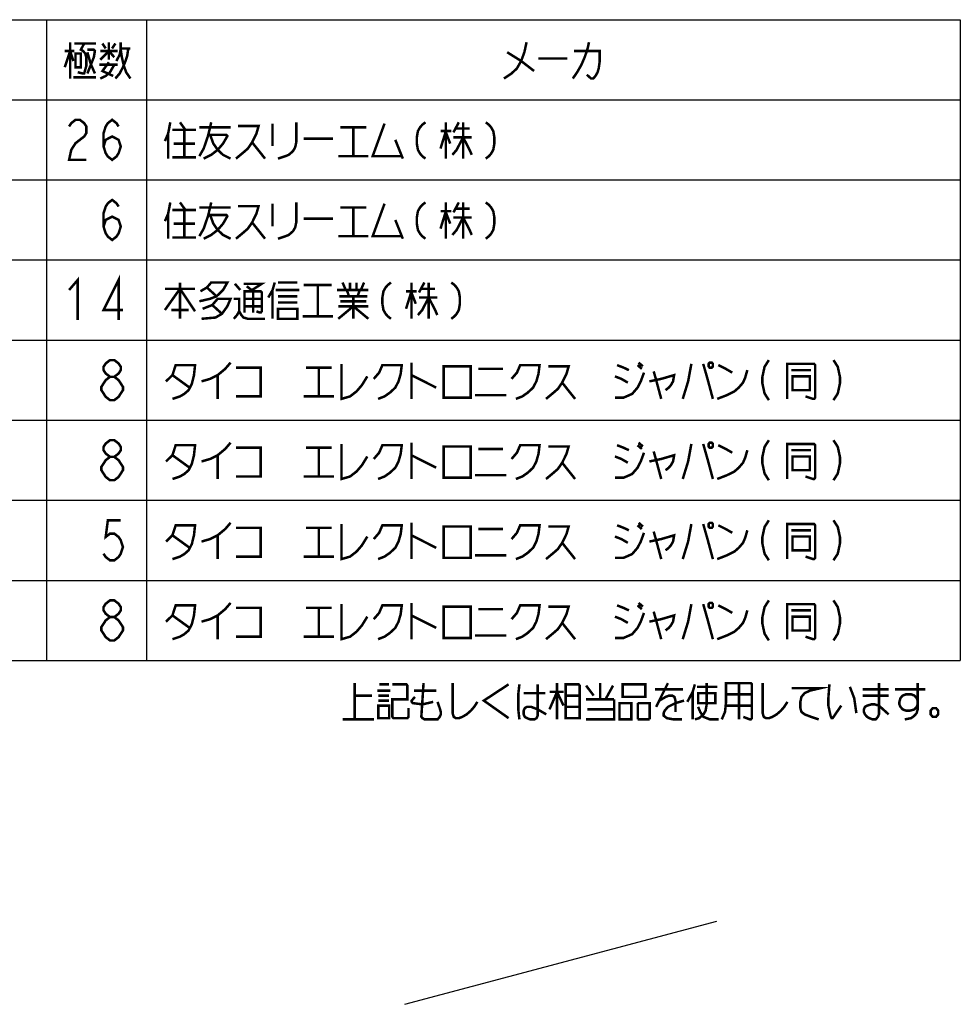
# Model space of a CAD drawing. Extents: x 58 to 816, y 33 to 569.
# Tile 3 of 24: x 389 to 539, y 33 to 191. Entities that reach past the tile are written whole.
import ezdxf

# ---------------------------------------------------------------- set-up
doc = ezdxf.new("R2010")
doc.units = 0
doc.header["$LTSCALE"] = 46.2
doc.layers.get('0').update_dxf_attribs({"linetype": 'CONTINUOUS'})
doc.layers.add('ALL_NOTE', color=7, linetype='CONTINUOUS')

msp = doc.modelspace()

# ---------------------------------------------------------------- linework, layer by layer
at = {"color": 2, "linetype": 'CONTINUOUS'}
for p, q in [((232.862, 190.67), (538.862, 190.67)), ((392.862, 190.67), (392.862, 88.27)), ((408.862, 190.67), (408.862, 88.27)), ((538.862, 190.67), (538.862, 88.27)), ((232.862, 177.87), (538.862, 177.87)), ((232.862, 165.07), (538.862, 165.07)), ((232.862, 152.27), (538.862, 152.27)), ((232.862, 139.47), (538.862, 139.47)), ((232.862, 126.67), (538.862, 126.67)), ((232.862, 113.87), (538.862, 113.87)), ((232.862, 101.07), (538.862, 101.07)), ((232.862, 88.27), (538.862, 88.27))]:
    msp.add_line(p, q, dxfattribs=at)
at = {"color": 7, "linetype": 'CONTINUOUS'}
msp.add_line((450.133, 33.32), (499.988, 46.631), dxfattribs=at)
at = {"color": 2, "linetype": 'CONTINUOUS', "const_width": 0.4}
for points in [[(403.014, 133.604), (402.326, 134.137), (401.982, 134.67), (401.982, 135.204), (402.326, 135.737), (403.014, 136.27), (403.702, 136.27), (404.39, 135.737), (404.734, 135.204), (404.734, 134.67), (404.39, 134.137), (403.702, 133.604)], [(411.958, 132.87), (412.99, 133.87), (413.506, 135.47), (416.602, 135.47), (416.43, 133.87), (416.086, 132.47), (415.57, 131.47), (414.882, 130.87), (414.194, 130.47), (412.99, 130.07)], [(417.634, 132.87), (419.01, 133.27), (420.214, 133.87), (421.418, 134.87), (422.278, 135.87)], [(439.994, 135.67), (439.994, 130.07), (441.37, 130.47), (442.402, 131.27), (443.262, 132.27), (444.122, 133.67)], [(445.154, 133.27), (446.014, 134.27), (446.53, 135.47), (449.626, 135.47), (449.454, 134.07), (449.11, 132.87), (448.594, 131.87), (447.734, 131.07), (446.874, 130.47), (445.842, 130.07)], [(451.174, 135.87), (451.174, 130.07)], [(456.334, 135.27), (456.334, 130.27), (460.634, 130.27), (460.634, 135.27), (456.334, 135.27)], [(467.17, 133.27), (468.03, 134.27), (468.546, 135.47), (471.642, 135.47), (471.47, 134.07), (471.126, 132.87), (470.61, 131.87), (469.75, 131.07), (468.89, 130.47), (467.858, 130.07)], [(473.018, 135.27), (476.286, 135.27), (475.942, 134.07), (475.254, 132.67), (474.566, 131.67), (473.878, 131.07), (472.674, 130.07)], [(484.026, 135.47), (485.058, 135.07), (485.918, 134.67)], [(487.294, 135.47), (487.982, 134.87)], [(487.466, 135.87), (488.154, 135.27)], [(495.894, 135.67), (495.378, 132.87), (494.518, 130.07)], [(497.786, 135.67), (498.474, 133.27), (499.334, 130.07)], [(498.818, 135.87), (498.646, 135.67), (498.646, 135.27), (498.818, 135.07), (499.162, 135.07), (499.334, 135.27), (499.334, 135.67), (499.162, 135.87), (498.818, 135.87)], [(500.194, 135.47), (501.398, 134.87), (502.43, 134.27)], [(508.278, 136.27), (507.59, 135.204), (507.246, 133.604), (507.246, 132.537), (507.59, 130.937), (508.278, 129.87)], [(511.202, 130.07), (511.202, 135.67), (515.502, 135.67), (515.674, 135.47), (515.674, 130.27), (515.502, 130.07), (515.33, 130.07), (514.126, 130.47)], [(518.598, 136.27), (519.286, 135.204), (519.63, 133.604), (519.63, 132.537), (519.286, 130.937), (518.598, 129.87)], [(403.014, 129.87), (402.326, 130.404), (401.982, 130.937), (401.638, 131.47), (401.638, 132.004), (401.982, 132.537), (402.326, 133.07), (403.014, 133.604), (403.702, 133.604), (404.39, 133.07), (404.734, 132.537), (405.078, 132.004), (405.078, 131.47), (404.734, 130.937), (404.39, 130.404), (403.702, 129.87), (403.014, 129.87)], [(412.99, 133.87), (415.742, 131.87)], [(420.214, 133.87), (420.214, 130.07)], [(423.138, 135.07), (427.094, 135.07), (427.094, 130.47), (423.138, 130.47)], [(434.318, 135.07), (438.446, 135.07)], [(436.382, 135.07), (436.382, 130.47)], [(451.174, 133.87), (455.13, 131.87)], [(461.838, 134.87), (465.794, 134.87)], [(483.682, 130.27), (485.058, 130.27), (486.434, 130.87), (487.294, 131.87), (487.81, 132.87), (488.326, 134.27)], [(483.682, 133.67), (484.714, 133.27), (485.746, 132.67)], [(489.186, 132.87), (491.078, 133.27), (493.142, 133.87), (492.97, 132.87), (492.626, 132.27), (492.282, 131.87), (491.766, 131.47)], [(489.874, 134.47), (490.218, 133.27)], [(500.022, 130.07), (501.57, 130.67), (502.774, 131.27), (503.462, 131.87), (504.15, 132.67), (504.494, 133.47), (504.838, 134.67)], [(511.89, 134.67), (514.986, 134.67)], [(512.062, 133.67), (512.062, 131.47), (514.814, 131.47), (514.814, 133.67), (512.062, 133.67)], [(475.254, 132.67), (477.318, 130.07)], [(490.218, 133.27), (491.078, 130.07)], [(433.974, 130.47), (438.79, 130.47)], [(461.322, 130.67), (466.31, 130.67)], [(403.014, 120.804), (402.326, 121.337), (401.982, 121.87), (401.982, 122.404), (402.326, 122.937), (403.014, 123.47), (403.702, 123.47), (404.39, 122.937), (404.734, 122.404), (404.734, 121.87), (404.39, 121.337), (403.702, 120.804)], [(411.958, 120.07), (412.99, 121.07), (413.506, 122.67), (416.602, 122.67), (416.43, 121.07), (416.086, 119.67), (415.57, 118.67), (414.882, 118.07), (414.194, 117.67), (412.99, 117.27)], [(417.634, 120.07), (419.01, 120.47), (420.214, 121.07), (421.418, 122.07), (422.278, 123.07)], [(439.994, 122.87), (439.994, 117.27), (441.37, 117.67), (442.402, 118.47), (443.262, 119.47), (444.122, 120.87)], [(445.154, 120.47), (446.014, 121.47), (446.53, 122.67), (449.626, 122.67), (449.454, 121.27), (449.11, 120.07), (448.594, 119.07), (447.734, 118.27), (446.874, 117.67), (445.842, 117.27)], [(451.174, 123.07), (451.174, 117.27)], [(467.17, 120.47), (468.03, 121.47), (468.546, 122.67), (471.642, 122.67), (471.47, 121.27), (471.126, 120.07), (470.61, 119.07), (469.75, 118.27), (468.89, 117.67), (467.858, 117.27)], [(484.026, 122.67), (485.058, 122.27), (485.918, 121.87)], [(487.294, 122.67), (487.982, 122.07)], [(487.466, 123.07), (488.154, 122.47)], [(495.894, 122.87), (495.378, 120.07), (494.518, 117.27)], [(497.786, 122.87), (498.474, 120.47), (499.334, 117.27)], [(498.818, 123.07), (498.646, 122.87), (498.646, 122.47), (498.818, 122.27), (499.162, 122.27), (499.334, 122.47), (499.334, 122.87), (499.162, 123.07), (498.818, 123.07)], [(500.194, 122.67), (501.398, 122.07), (502.43, 121.47)], [(508.278, 123.47), (507.59, 122.404), (507.246, 120.804), (507.246, 119.737), (507.59, 118.137), (508.278, 117.07)], [(511.202, 117.27), (511.202, 122.87), (515.502, 122.87), (515.674, 122.67), (515.674, 117.47), (515.502, 117.27), (515.33, 117.27), (514.126, 117.67)], [(518.598, 123.47), (519.286, 122.404), (519.63, 120.804), (519.63, 119.737), (519.286, 118.137), (518.598, 117.07)], [(412.99, 121.07), (415.742, 119.07)], [(420.214, 121.07), (420.214, 117.27)], [(423.138, 122.27), (427.094, 122.27), (427.094, 117.67), (423.138, 117.67)], [(434.318, 122.27), (438.446, 122.27)], [(436.382, 122.27), (436.382, 117.67)], [(451.174, 121.07), (455.13, 119.07)], [(456.334, 122.47), (456.334, 117.47), (460.634, 117.47), (460.634, 122.47), (456.334, 122.47)], [(461.838, 122.07), (465.794, 122.07)], [(473.018, 122.47), (476.286, 122.47), (475.942, 121.27), (475.254, 119.87), (474.566, 118.87), (473.878, 118.27), (472.674, 117.27)], [(483.682, 117.47), (485.058, 117.47), (486.434, 118.07), (487.294, 119.07), (487.81, 120.07), (488.326, 121.47)], [(489.186, 120.07), (491.078, 120.47), (493.142, 121.07), (492.97, 120.07), (492.626, 119.47), (492.282, 119.07), (491.766, 118.67)], [(489.874, 121.67), (490.218, 120.47)], [(500.022, 117.27), (501.57, 117.87), (502.774, 118.47), (503.462, 119.07), (504.15, 119.87), (504.494, 120.67), (504.838, 121.87)], [(511.89, 121.87), (514.986, 121.87)], [(403.014, 117.07), (402.326, 117.604), (401.982, 118.137), (401.638, 118.67), (401.638, 119.204), (401.982, 119.737), (402.326, 120.27), (403.014, 120.804), (403.702, 120.804), (404.39, 120.27), (404.734, 119.737), (405.078, 119.204), (405.078, 118.67), (404.734, 118.137), (404.39, 117.604), (403.702, 117.07), (403.014, 117.07)], [(475.254, 119.87), (477.318, 117.27)], [(483.682, 120.87), (484.714, 120.47), (485.746, 119.87)], [(490.218, 120.47), (491.078, 117.27)], [(512.062, 120.87), (512.062, 118.67), (514.814, 118.67), (514.814, 120.87), (512.062, 120.87)], [(461.322, 117.87), (466.31, 117.87)], [(433.974, 117.67), (438.79, 117.67)]]:
    msp.add_lwpolyline(points, dxfattribs=at)
at = {"layer": 'ALL_NOTE', "color": 2, "linetype": 'CONTINUOUS', "const_width": 0.4}
for points in [[(396.646, 187.07), (396.646, 181.27)], [(402.838, 187.07), (402.838, 184.27)], [(404.042, 184.07), (404.558, 185.07), (404.73, 186.07), (404.73, 187.07)], [(469.562, 187.07), (469.218, 185.47), (468.702, 184.07), (468.014, 182.87), (467.154, 182.07), (465.95, 181.27)], [(479.538, 187.07), (479.366, 186.27), (479.194, 185.67), (478.85, 184.67), (478.334, 183.47), (477.99, 182.87), (477.646, 182.27), (476.958, 181.27)], [(395.786, 183.07), (396.646, 185.67), (397.162, 184.07)], [(395.786, 185.67), (397.334, 185.67)], [(397.334, 186.87), (400.774, 186.87)], [(398.882, 186.87), (398.366, 185.87), (398.71, 185.67), (399.054, 185.27), (399.226, 184.67), (399.226, 183.27), (398.882, 182.07), (398.71, 182.07), (397.85, 182.27)], [(399.398, 185.87), (400.43, 185.87), (400.602, 185.67), (400.43, 184.67), (399.398, 182.07)], [(401.462, 184.27), (402.838, 185.67), (403.698, 184.67)], [(401.462, 185.67), (404.214, 185.67)], [(401.806, 186.87), (402.322, 186.07)], [(403.354, 186.07), (403.87, 186.87)], [(405.934, 186.07), (405.762, 184.87), (405.418, 183.87), (405.074, 183.07), (404.558, 182.07), (403.87, 181.27)], [(404.73, 186.07), (406.278, 186.07)], [(404.73, 185.87), (404.902, 184.67), (405.246, 183.27), (405.59, 182.27), (406.278, 181.27)], [(477.13, 185.67), (481.258, 185.67), (481.258, 184.07), (481.086, 182.87), (480.914, 182.27), (480.57, 181.67), (480.226, 181.27), (479.882, 181.27), (479.194, 181.87)], [(397.506, 185.27), (397.506, 183.07), (398.366, 183.07), (398.366, 185.27), (397.506, 185.27)], [(399.398, 185.47), (399.914, 183.67), (400.602, 182.07)], [(466.466, 185.47), (468.702, 184.07), (470.766, 182.47)], [(471.454, 184.47), (476.098, 184.47)], [(401.29, 183.47), (404.214, 183.47)], [(401.462, 181.27), (402.322, 181.67), (403.01, 182.27), (403.698, 183.47)], [(402.838, 183.87), (401.806, 182.47), (403.526, 181.67)], [(397.162, 181.47), (400.774, 181.47)], [(396.478, 173.604), (396.822, 174.137), (397.51, 174.67), (398.198, 174.67), (398.886, 174.137), (399.23, 173.604), (399.23, 172.537), (398.886, 172.004), (398.198, 171.47), (397.51, 170.937), (396.822, 169.87), (396.478, 168.27), (399.23, 168.27)], [(401.982, 170.404), (402.326, 171.47), (403.358, 172.004), (404.39, 171.47), (404.734, 170.404), (404.39, 169.337), (404.046, 168.804), (403.358, 168.27), (402.67, 168.804), (402.326, 169.337), (401.982, 170.404), (401.982, 172.537), (402.326, 173.604), (402.67, 174.137), (403.358, 174.67), (404.046, 174.137), (404.39, 173.604)], [(412.646, 174.27), (412.302, 172.47), (411.786, 171.27)], [(412.99, 173.07), (416.774, 173.07)], [(414.194, 174.27), (415.054, 173.07)], [(414.882, 173.07), (414.882, 168.67)], [(419.182, 174.27), (419.01, 173.47), (418.666, 172.07), (417.978, 170.07), (417.29, 168.87)], [(417.29, 173.47), (422.278, 173.47)], [(423.482, 173.67), (426.75, 173.67), (426.406, 172.47), (425.718, 171.07), (425.03, 170.07), (424.342, 169.47), (423.138, 168.47)], [(428.986, 174.07), (428.986, 170.47)], [(432.77, 174.27), (432.77, 171.07), (432.598, 170.27), (432.254, 169.67), (431.566, 169.07), (431.05, 168.87), (429.846, 168.47)], [(439.822, 173.47), (443.95, 173.47)], [(441.886, 173.47), (441.886, 168.87)], [(446.874, 174.07), (444.982, 168.87), (449.626, 168.87)], [(453.41, 174.27), (452.894, 173.87), (452.55, 173.47), (452.206, 172.87), (452.034, 171.87), (452.034, 170.87), (452.206, 169.87), (452.55, 169.27), (452.894, 168.87), (453.41, 168.47)], [(456.678, 174.27), (456.678, 168.47)], [(458.742, 174.27), (457.882, 172.67)], [(458.226, 173.27), (460.462, 173.27)], [(459.43, 174.27), (459.43, 168.47)], [(463.042, 174.27), (463.558, 173.87), (463.902, 173.47), (464.246, 172.87), (464.418, 171.87), (464.418, 170.87), (464.246, 169.87), (463.902, 169.27), (463.558, 168.87), (463.042, 168.47)], [(412.302, 172.47), (412.302, 168.47)], [(418.666, 172.27), (421.59, 172.27), (421.762, 172.07), (421.074, 170.87), (420.214, 169.87), (419.182, 169.07), (417.978, 168.47)], [(419.01, 172.27), (419.526, 170.87), (420.214, 169.87), (421.074, 169.07), (422.278, 168.47)], [(433.974, 171.67), (438.618, 171.67)], [(448.594, 171.47), (449.798, 168.47)], [(455.818, 172.87), (457.538, 172.87)], [(456.678, 172.87), (455.818, 170.07)], [(456.678, 172.67), (457.366, 170.87)], [(459.43, 171.87), (458.398, 169.87), (457.71, 169.07)], [(457.882, 171.87), (460.806, 171.87)], [(459.43, 171.87), (460.462, 169.87), (460.806, 169.07)], [(413.162, 170.87), (416.602, 170.87)], [(425.718, 171.07), (427.782, 168.47)], [(412.99, 168.67), (416.774, 168.67)], [(439.478, 168.87), (444.294, 168.87)], [(401.982, 157.604), (402.326, 158.67), (403.358, 159.204), (404.39, 158.67), (404.734, 157.604), (404.39, 156.537), (404.046, 156.004), (403.358, 155.47), (402.67, 156.004), (402.326, 156.537), (401.982, 157.604), (401.982, 159.737), (402.326, 160.804), (402.67, 161.337), (403.358, 161.87), (404.046, 161.337), (404.39, 160.804)], [(412.646, 161.47), (412.302, 159.67), (411.786, 158.47)], [(414.194, 161.47), (415.054, 160.27)], [(419.182, 161.47), (419.01, 160.67), (418.666, 159.27), (417.978, 157.27), (417.29, 156.07)], [(417.29, 160.67), (422.278, 160.67)], [(423.482, 160.87), (426.75, 160.87), (426.406, 159.67), (425.718, 158.27), (425.03, 157.27), (424.342, 156.67), (423.138, 155.67)], [(428.986, 161.27), (428.986, 157.67)], [(432.77, 161.47), (432.77, 158.27), (432.598, 157.47), (432.254, 156.87), (431.566, 156.27), (431.05, 156.07), (429.846, 155.67)], [(439.822, 160.67), (443.95, 160.67)], [(441.886, 160.67), (441.886, 156.07)], [(446.874, 161.27), (444.982, 156.07), (449.626, 156.07)], [(453.41, 161.47), (452.894, 161.07), (452.55, 160.67), (452.206, 160.07), (452.034, 159.07), (452.034, 158.07), (452.206, 157.07), (452.55, 156.47), (452.894, 156.07), (453.41, 155.67)], [(456.678, 161.47), (456.678, 155.67)], [(458.742, 161.47), (457.882, 159.87)], [(458.226, 160.47), (460.462, 160.47)], [(459.43, 161.47), (459.43, 155.67)], [(463.042, 161.47), (463.558, 161.07), (463.902, 160.67), (464.246, 160.07), (464.418, 159.07), (464.418, 158.07), (464.246, 157.07), (463.902, 156.47), (463.558, 156.07), (463.042, 155.67)], [(412.302, 159.67), (412.302, 155.67)], [(412.99, 160.27), (416.774, 160.27)], [(414.882, 160.27), (414.882, 155.87)], [(418.666, 159.47), (421.59, 159.47), (421.762, 159.27), (421.074, 158.07), (420.214, 157.07), (419.182, 156.27), (417.978, 155.67)], [(419.01, 159.47), (419.526, 158.07), (420.214, 157.07), (421.074, 156.27), (422.278, 155.67)], [(433.974, 158.87), (438.618, 158.87)], [(455.818, 160.07), (457.538, 160.07)], [(456.678, 160.07), (455.818, 157.27)], [(456.678, 159.87), (457.366, 158.07)], [(459.43, 159.07), (458.398, 157.07), (457.71, 156.27)], [(457.882, 159.07), (460.806, 159.07)], [(459.43, 159.07), (460.462, 157.07), (460.806, 156.27)], [(413.162, 158.07), (416.602, 158.07)], [(425.718, 158.27), (427.782, 155.67)], [(448.594, 158.67), (449.798, 155.67)], [(412.99, 155.87), (416.774, 155.87)], [(439.478, 156.07), (444.294, 156.07)], [(396.478, 147.47), (397.854, 149.07), (397.854, 142.67)], [(404.39, 142.67), (404.39, 149.07), (401.982, 144.27), (405.078, 144.27)], [(411.786, 144.27), (414.194, 147.67), (416.602, 144.07)], [(414.194, 148.67), (414.194, 142.87)], [(417.462, 147.27), (418.494, 147.87), (419.182, 148.67), (421.762, 148.67), (421.074, 147.47), (420.042, 146.47), (419.01, 146.07), (417.29, 145.67)], [(418.494, 147.87), (420.042, 146.47)], [(422.966, 148.47), (423.826, 147.47)], [(424.342, 148.47), (427.266, 148.47), (425.718, 147.47)], [(424.858, 148.07), (425.89, 147.27)], [(429.33, 148.67), (428.986, 147.47), (428.298, 146.27)], [(429.846, 148.67), (432.942, 148.67)], [(433.974, 148.27), (438.446, 148.27)], [(436.21, 148.27), (436.21, 143.27)], [(440.166, 148.67), (440.682, 147.47)], [(441.37, 148.67), (441.37, 147.47)], [(442.402, 148.67), (442.402, 147.47)], [(443.606, 148.67), (443.09, 147.47)], [(447.906, 148.67), (447.39, 148.27), (447.046, 147.87), (446.702, 147.27), (446.53, 146.27), (446.53, 145.27), (446.702, 144.27), (447.046, 143.67), (447.39, 143.27), (447.906, 142.87)], [(451.174, 148.67), (451.174, 142.87)], [(453.238, 148.67), (452.378, 147.07)], [(453.926, 148.67), (453.926, 142.87)], [(457.538, 148.67), (458.054, 148.27), (458.398, 147.87), (458.742, 147.27), (458.914, 146.27), (458.914, 145.27), (458.742, 144.27), (458.398, 143.67), (458.054, 143.27), (457.538, 142.87)], [(411.786, 147.67), (416.602, 147.67)], [(424.514, 143.87), (424.514, 147.27), (427.094, 147.27), (427.266, 147.07), (427.266, 144.07), (427.094, 143.87), (426.922, 143.87), (426.406, 144.07)], [(425.89, 147.27), (425.89, 143.87)], [(428.986, 147.47), (428.986, 142.87)], [(429.502, 147.47), (433.286, 147.47)], [(429.846, 146.47), (432.77, 146.47), (432.942, 146.47)], [(439.306, 147.47), (444.294, 147.47)], [(439.65, 146.47), (443.778, 146.47), (443.95, 146.47)], [(440.854, 147.47), (441.198, 146.47)], [(441.886, 146.47), (441.886, 142.87)], [(442.918, 147.47), (442.574, 146.47)], [(443.95, 146.47), (444.122, 146.47)], [(450.314, 147.27), (452.034, 147.27)], [(451.174, 147.27), (450.314, 144.47)], [(451.174, 147.07), (451.862, 145.27)], [(453.926, 146.27), (452.894, 144.27), (452.206, 143.47)], [(452.378, 146.27), (455.302, 146.27)], [(452.722, 147.67), (454.958, 147.67)], [(453.926, 146.27), (454.958, 144.27), (455.302, 143.47)], [(417.806, 144.47), (419.354, 145.07), (420.214, 146.07), (422.278, 146.07), (421.762, 144.87), (420.902, 143.67), (419.87, 143.07), (417.634, 142.87)], [(419.354, 145.07), (420.902, 143.67)], [(422.794, 146.07), (423.654, 146.07), (423.654, 144.07), (423.31, 143.47), (422.794, 142.87)], [(424.514, 146.07), (427.266, 146.07)], [(424.514, 144.87), (427.266, 144.87)], [(429.846, 145.47), (432.942, 145.47)], [(439.478, 142.87), (441.886, 144.87), (444.294, 142.87)], [(439.478, 144.87), (444.294, 144.87)], [(439.822, 145.67), (443.95, 145.67)], [(412.818, 144.27), (415.398, 144.27), (415.57, 144.27)], [(423.654, 144.07), (423.998, 143.47), (424.342, 143.07), (425.03, 142.87), (427.782, 142.87)], [(429.846, 144.47), (429.846, 142.87), (432.942, 142.87), (432.942, 144.47), (429.846, 144.47)], [(433.802, 143.27), (438.618, 143.27)], [(404.734, 110.67), (402.67, 110.67), (402.326, 108.004), (403.014, 108.537), (403.702, 108.537), (404.39, 108.004), (404.734, 107.47), (405.078, 106.404), (404.734, 105.337), (404.39, 104.804), (403.702, 104.27), (403.014, 104.27), (402.326, 104.804), (401.982, 105.337)], [(417.634, 107.27), (419.01, 107.67), (420.214, 108.27), (421.418, 109.27), (422.278, 110.27)], [(439.994, 110.07), (439.994, 104.47), (441.37, 104.87), (442.402, 105.67), (443.262, 106.67), (444.122, 108.07)], [(451.174, 110.27), (451.174, 104.47)], [(487.466, 110.27), (488.154, 109.67)], [(495.894, 110.07), (495.378, 107.27), (494.518, 104.47)], [(497.786, 110.07), (498.474, 107.67), (499.334, 104.47)], [(498.818, 110.27), (498.646, 110.07), (498.646, 109.67), (498.818, 109.47), (499.162, 109.47), (499.334, 109.67), (499.334, 110.07), (499.162, 110.27), (498.818, 110.27)], [(508.278, 110.67), (507.59, 109.604), (507.246, 108.004), (507.246, 106.937), (507.59, 105.337), (508.278, 104.27)], [(511.202, 104.47), (511.202, 110.07), (515.502, 110.07), (515.674, 109.87), (515.674, 104.67), (515.502, 104.47), (515.33, 104.47), (514.126, 104.87)], [(518.598, 110.67), (519.286, 109.604), (519.63, 108.004), (519.63, 106.937), (519.286, 105.337), (518.598, 104.27)], [(411.958, 107.27), (412.99, 108.27), (413.506, 109.87), (416.602, 109.87), (416.43, 108.27), (416.086, 106.87), (415.57, 105.87), (414.882, 105.27), (414.194, 104.87), (412.99, 104.47)], [(423.138, 109.47), (427.094, 109.47), (427.094, 104.87), (423.138, 104.87)], [(434.318, 109.47), (438.446, 109.47)], [(436.382, 109.47), (436.382, 104.87)], [(445.154, 107.67), (446.014, 108.67), (446.53, 109.87), (449.626, 109.87), (449.454, 108.47), (449.11, 107.27), (448.594, 106.27), (447.734, 105.47), (446.874, 104.87), (445.842, 104.47)], [(456.334, 109.67), (456.334, 104.67), (460.634, 104.67), (460.634, 109.67), (456.334, 109.67)], [(461.838, 109.27), (465.794, 109.27)], [(467.17, 107.67), (468.03, 108.67), (468.546, 109.87), (471.642, 109.87), (471.47, 108.47), (471.126, 107.27), (470.61, 106.27), (469.75, 105.47), (468.89, 104.87), (467.858, 104.47)], [(473.018, 109.67), (476.286, 109.67), (475.942, 108.47), (475.254, 107.07), (474.566, 106.07), (473.878, 105.47), (472.674, 104.47)], [(483.682, 104.67), (485.058, 104.67), (486.434, 105.27), (487.294, 106.27), (487.81, 107.27), (488.326, 108.67)], [(484.026, 109.87), (485.058, 109.47), (485.918, 109.07)], [(487.294, 109.87), (487.982, 109.27)], [(489.874, 108.87), (490.218, 107.67)], [(500.022, 104.47), (501.57, 105.07), (502.774, 105.67), (503.462, 106.27), (504.15, 107.07), (504.494, 107.87), (504.838, 109.07)], [(500.194, 109.87), (501.398, 109.27), (502.43, 108.67)], [(511.89, 109.07), (514.986, 109.07)], [(412.99, 108.27), (415.742, 106.27)], [(420.214, 108.27), (420.214, 104.47)], [(451.174, 108.27), (455.13, 106.27)], [(475.254, 107.07), (477.318, 104.47)], [(483.682, 108.07), (484.714, 107.67), (485.746, 107.07)], [(489.186, 107.27), (491.078, 107.67), (493.142, 108.27), (492.97, 107.27), (492.626, 106.67), (492.282, 106.27), (491.766, 105.87)], [(490.218, 107.67), (491.078, 104.47)], [(512.062, 108.07), (512.062, 105.87), (514.814, 105.87), (514.814, 108.07), (512.062, 108.07)], [(433.974, 104.87), (438.79, 104.87)], [(461.322, 105.07), (466.31, 105.07)], [(403.014, 95.204), (402.326, 95.737), (401.982, 96.27), (401.982, 96.804), (402.326, 97.337), (403.014, 97.87), (403.702, 97.87), (404.39, 97.337), (404.734, 96.804), (404.734, 96.27), (404.39, 95.737), (403.702, 95.204)], [(417.634, 94.47), (419.01, 94.87), (420.214, 95.47), (421.418, 96.47), (422.278, 97.47)], [(451.174, 97.47), (451.174, 91.67)], [(487.466, 97.47), (488.154, 96.87)], [(498.818, 97.47), (498.646, 97.27), (498.646, 96.87), (498.818, 96.67), (499.162, 96.67), (499.334, 96.87), (499.334, 97.27), (499.162, 97.47), (498.818, 97.47)], [(508.278, 97.87), (507.59, 96.804), (507.246, 95.204), (507.246, 94.137), (507.59, 92.537), (508.278, 91.47)], [(518.598, 97.87), (519.286, 96.804), (519.63, 95.204), (519.63, 94.137), (519.286, 92.537), (518.598, 91.47)], [(411.958, 94.47), (412.99, 95.47), (413.506, 97.07), (416.602, 97.07), (416.43, 95.47), (416.086, 94.07), (415.57, 93.07), (414.882, 92.47), (414.194, 92.07), (412.99, 91.67)], [(423.138, 96.67), (427.094, 96.67), (427.094, 92.07), (423.138, 92.07)], [(434.318, 96.67), (438.446, 96.67)], [(436.382, 96.67), (436.382, 92.07)], [(439.994, 97.27), (439.994, 91.67), (441.37, 92.07), (442.402, 92.87), (443.262, 93.87), (444.122, 95.27)], [(445.154, 94.87), (446.014, 95.87), (446.53, 97.07), (449.626, 97.07), (449.454, 95.67), (449.11, 94.47), (448.594, 93.47), (447.734, 92.67), (446.874, 92.07), (445.842, 91.67)], [(456.334, 96.87), (456.334, 91.87), (460.634, 91.87), (460.634, 96.87), (456.334, 96.87)], [(461.838, 96.47), (465.794, 96.47)], [(467.17, 94.87), (468.03, 95.87), (468.546, 97.07), (471.642, 97.07), (471.47, 95.67), (471.126, 94.47), (470.61, 93.47), (469.75, 92.67), (468.89, 92.07), (467.858, 91.67)], [(473.018, 96.87), (476.286, 96.87), (475.942, 95.67), (475.254, 94.27), (474.566, 93.27), (473.878, 92.67), (472.674, 91.67)], [(483.682, 91.87), (485.058, 91.87), (486.434, 92.47), (487.294, 93.47), (487.81, 94.47), (488.326, 95.87)], [(484.026, 97.07), (485.058, 96.67), (485.918, 96.27)], [(487.294, 97.07), (487.982, 96.47)], [(489.874, 96.07), (490.218, 94.87)], [(495.894, 97.27), (495.378, 94.47), (494.518, 91.67)], [(497.786, 97.27), (498.474, 94.87), (499.334, 91.67)], [(500.022, 91.67), (501.57, 92.27), (502.774, 92.87), (503.462, 93.47), (504.15, 94.27), (504.494, 95.07), (504.838, 96.27)], [(500.194, 97.07), (501.398, 96.47), (502.43, 95.87)], [(511.202, 91.67), (511.202, 97.27), (515.502, 97.27), (515.674, 97.07), (515.674, 91.87), (515.502, 91.67), (515.33, 91.67), (514.126, 92.07)], [(511.89, 96.27), (514.986, 96.27)], [(403.014, 91.47), (402.326, 92.004), (401.982, 92.537), (401.638, 93.07), (401.638, 93.604), (401.982, 94.137), (402.326, 94.67), (403.014, 95.204), (403.702, 95.204), (404.39, 94.67), (404.734, 94.137), (405.078, 93.604), (405.078, 93.07), (404.734, 92.537), (404.39, 92.004), (403.702, 91.47), (403.014, 91.47)], [(412.99, 95.47), (415.742, 93.47)], [(420.214, 95.47), (420.214, 91.67)], [(451.174, 95.47), (455.13, 93.47)], [(475.254, 94.27), (477.318, 91.67)], [(483.682, 95.27), (484.714, 94.87), (485.746, 94.27)], [(489.186, 94.47), (491.078, 94.87), (493.142, 95.47), (492.97, 94.47), (492.626, 93.87), (492.282, 93.47), (491.766, 93.07)], [(490.218, 94.87), (491.078, 91.67)], [(512.062, 95.27), (512.062, 93.07), (514.814, 93.07), (514.814, 95.27), (512.062, 95.27)], [(433.974, 92.07), (438.79, 92.07)], [(461.322, 92.27), (466.31, 92.27)], [(442.101, 78.854), (442.101, 84.654)], [(445.713, 83.454), (447.777, 83.454)], [(446.057, 84.454), (447.605, 84.454)], [(448.121, 84.454), (450.357, 84.454), (450.529, 84.254), (450.529, 82.054), (448.121, 82.054), (448.121, 79.254), (448.293, 79.054), (450.529, 79.054), (450.701, 79.254), (450.701, 80.654)], [(451.561, 83.454), (455.173, 83.454)], [(453.109, 84.654), (452.765, 79.454), (452.765, 79.254), (452.937, 79.054), (453.281, 78.854), (455.345, 78.854), (455.689, 79.254), (455.861, 79.654), (455.861, 80.054), (455.689, 80.654), (455.345, 81.654)], [(457.753, 84.654), (457.753, 79.854), (457.925, 79.254), (458.269, 79.054), (458.785, 79.054), (459.301, 79.254), (459.989, 79.654), (460.677, 80.254), (461.193, 80.854), (461.709, 81.654)], [(466.697, 84.454), (462.741, 81.854), (466.697, 79.054)], [(468.417, 84.454), (468.245, 82.854), (468.245, 80.454), (468.417, 78.854)], [(471.341, 84.454), (471.341, 79.454), (471.169, 79.054), (470.825, 78.854), (470.137, 78.854), (469.621, 79.054), (469.277, 79.254), (469.105, 79.654), (469.105, 80.254), (469.277, 80.654), (469.621, 80.854), (470.309, 80.854), (470.825, 80.654), (471.341, 80.454), (472.717, 79.654)], [(473.233, 80.454), (474.437, 83.254), (475.469, 81.054)], [(473.233, 83.254), (475.469, 83.254)], [(474.437, 84.654), (474.437, 78.854)], [(475.813, 84.454), (475.813, 79.054), (478.049, 79.054), (478.049, 84.254), (477.877, 84.454), (475.813, 84.454)], [(479.081, 84.254), (480.285, 82.654)], [(481.317, 82.054), (481.317, 84.654)], [(482.177, 82.054), (483.381, 84.254)], [(484.929, 84.454), (484.929, 82.454), (488.541, 82.454), (488.541, 84.454), (484.929, 84.454)], [(490.089, 83.654), (494.561, 83.654)], [(492.153, 84.654), (490.261, 80.854)], [(496.453, 84.454), (496.109, 83.254), (495.249, 81.654)], [(496.109, 83.254), (496.109, 78.854)], [(498.345, 84.654), (498.345, 81.254), (498.173, 80.254), (497.829, 79.654), (497.141, 79.054), (496.453, 78.854)], [(496.797, 84.054), (500.065, 84.054)], [(500.753, 78.854), (501.269, 80.054), (501.441, 81.654), (501.441, 84.654), (505.397, 84.654), (505.569, 84.454), (505.569, 79.054), (505.397, 78.854), (505.225, 78.854), (504.193, 79.254)], [(503.505, 84.654), (503.505, 78.854)], [(507.289, 84.654), (507.289, 79.854), (507.461, 79.254), (507.805, 79.054), (508.321, 79.054), (508.837, 79.254), (509.525, 79.654), (510.213, 80.254), (510.729, 80.854), (511.245, 81.654)], [(511.933, 83.854), (516.577, 83.854), (514.857, 83.454), (513.997, 83.054), (513.481, 82.454), (513.309, 81.654), (513.309, 80.654), (513.481, 80.054), (513.997, 79.654), (515.029, 79.254), (516.233, 78.854)], [(517.953, 84.454), (517.781, 82.254), (517.781, 81.054), (518.125, 79.454), (518.297, 79.054), (518.469, 79.054), (519.845, 81.054)], [(521.221, 84.054), (521.909, 82.254), (522.253, 79.854)], [(523.285, 83.654), (527.413, 83.654)], [(525.865, 84.654), (525.865, 79.654), (525.693, 79.254), (525.349, 78.854), (524.833, 78.854), (524.317, 79.054), (523.973, 79.254), (523.629, 79.654), (523.457, 80.054), (523.457, 80.454), (523.629, 80.854), (523.973, 81.054), (524.661, 81.254), (525.177, 81.254), (525.865, 81.054), (527.413, 79.654)], [(528.445, 83.654), (533.261, 83.654)], [(532.057, 84.654), (532.057, 80.454), (531.885, 79.854), (531.541, 79.454), (531.025, 79.054), (529.993, 78.854)], [(442.101, 82.654), (444.853, 82.654)], [(445.885, 82.654), (447.605, 82.654)], [(445.885, 81.854), (447.605, 81.854)], [(451.733, 82.454), (451.217, 81.854), (451.217, 81.654), (451.389, 81.454), (452.937, 81.254), (454.657, 81.654)], [(469.105, 83.054), (472.545, 83.054)], [(475.813, 82.654), (478.049, 82.654)], [(479.081, 82.054), (483.553, 82.054)], [(483.553, 82.054), (483.553, 78.854), (479.081, 78.854)], [(490.777, 81.854), (491.809, 82.454), (492.325, 82.654), (492.841, 82.654), (493.185, 82.454), (493.357, 81.854), (493.357, 80.054)], [(494.733, 81.854), (493.357, 81.454), (492.153, 80.854), (491.637, 80.254), (491.465, 79.854), (491.465, 79.454), (491.981, 79.054), (493.013, 78.854), (494.389, 78.854)], [(496.969, 83.054), (499.721, 83.054), (499.721, 81.454), (496.969, 81.454), (496.969, 83.054)], [(501.441, 82.854), (505.569, 82.854)], [(523.285, 82.654), (527.413, 82.654)], [(532.057, 81.254), (531.885, 80.854), (531.541, 80.454), (530.853, 80.254), (530.165, 80.254), (529.649, 80.454), (529.305, 80.854), (529.133, 81.254), (529.133, 81.654), (529.305, 82.254), (529.649, 82.654), (530.165, 82.854), (531.025, 82.854), (531.541, 82.654), (531.885, 82.254), (532.057, 81.854)], [(445.885, 79.054), (447.605, 79.054), (447.605, 81.054), (445.885, 81.054), (445.885, 79.054)], [(475.813, 80.854), (478.049, 80.854)], [(479.253, 80.454), (483.553, 80.454)], [(484.413, 81.454), (484.413, 78.854), (486.305, 78.854), (486.305, 81.454), (484.413, 81.454)], [(487.337, 81.454), (487.337, 78.854)], [(489.229, 78.854), (489.229, 81.454), (487.337, 81.454)], [(496.969, 80.854), (497.313, 80.054), (497.829, 79.254), (498.861, 78.854), (500.237, 78.854)], [(501.441, 81.054), (505.569, 81.054)], [(534.981, 80.654), (534.465, 80.654), (534.121, 80.254), (534.121, 79.654), (534.465, 79.254), (534.981, 79.254), (535.325, 79.654), (535.325, 80.254), (534.981, 80.654)], [(440.209, 78.854), (445.197, 78.854)], [(487.337, 78.854), (489.229, 78.854)]]:
    msp.add_lwpolyline(points, dxfattribs=at)

doc.saveas('drawing.dxf')
